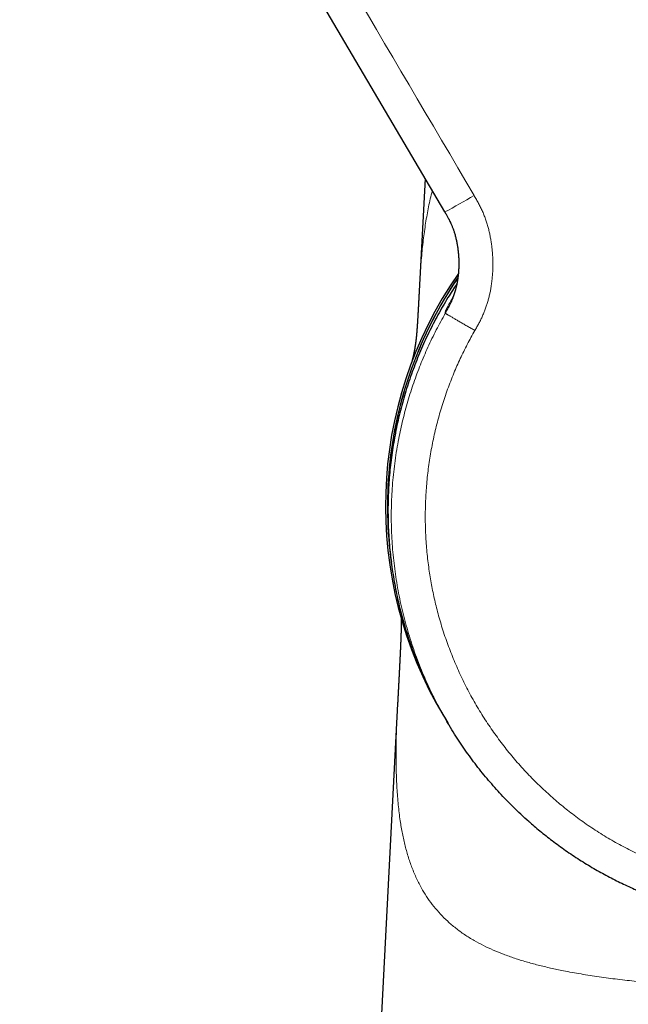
# Model space of a CAD drawing. Header units: millimetres. Extents: x 8 to 698, y 12 to 624.
# Tile 7 of 47: x 146 to 182, y 422 to 480. Entities that reach past the tile are written whole.
import ezdxf

# ---------------------------------------------------------------- set-up
doc = ezdxf.new("R2010")
doc.units = ezdxf.units.MM

msp = doc.modelspace()

# ---------------------------------------------------------------- linework, layer by layer
at = {"color": 7, "linetype": 'Continuous', "lineweight": 30}
for p, q in [((169.908, 470.879), (169.559, 464.188)), ((171.121, 468.818), (171.078, 468.89)), ((168.277, 439.656), (165.491, 386.334)), ((171.056, 438.854), (171.253, 438.519)), ((171.324, 438.423), (171.206, 438.612))]:
    msp.add_line(p, q, dxfattribs=at)
at = {"color": 7, "linetype": 'Continuous', "lineweight": 30, "flags": 128}
msp.add_lwpolyline([(171.078, 468.89), (154.824, 496.517), (153.469, 498.82), (152.115, 501.122), (150.76, 503.424), (149.406, 505.726), (148.051, 508.029), (146.695, 510.335), (146.501, 510.663), (146.305, 510.997), (146.105, 511.337), (145.909, 511.668), (145.831, 511.801)], dxfattribs=at)
at = {"color": 8, "linetype": 'Continuous', "lineweight": 0}
for centre, radius, start, end in [((157.468, 495.008), 29.452, 297.52413, 301.4163), ((191.806, 451.407), 24.11, 145.84684, 182.69951), ((171.293, 462.969), 0.208, 207.87431, 209.34405)]:
    msp.add_arc(centre, radius, start, end, dxfattribs=at)
at = {"color": 7, "linetype": 'Continuous', "lineweight": 30}
for radius, start, end in [(24.25, 145.22601, 211.00166), (24.132, 145.74573, 174.62655), (24.132, 174.62655, 187.95509)]:
    msp.add_arc((191.806, 451.407), radius, start, end, dxfattribs=at)
at = {"color": 8, "linetype": 'Continuous', "lineweight": 0}
for points, knots in [([(149.962, 522.529), (149.962, 522.529), (150.039, 522.574), (150.194, 522.662), (150.431, 522.783), (150.673, 522.896), (150.919, 522.999), (151.169, 523.093), (151.422, 523.178), (151.678, 523.252), (151.941, 523.318), (152.211, 523.375), (152.486, 523.422), (152.764, 523.458), (153.042, 523.482), (153.321, 523.495), (153.596, 523.497), (153.867, 523.489), (154.134, 523.47), (154.399, 523.441), (154.663, 523.402), (154.925, 523.353), (155.186, 523.294), (155.443, 523.226), (155.703, 523.146), (155.962, 523.055), (156.222, 522.952), (156.478, 522.839), (156.729, 522.716), (156.974, 522.582), (157.211, 522.441), (157.439, 522.293), (157.657, 522.138), (157.87, 521.976), (158.077, 521.805), (158.275, 521.628), (158.466, 521.445), (158.649, 521.255), (158.824, 521.059), (158.986, 520.864), (159.134, 520.67), (159.27, 520.479), (159.4, 520.283), (159.523, 520.084), (159.643, 519.882), (159.761, 519.678), (159.878, 519.475), (160.526, 518.378), (163.706, 512.967), (172.007, 498.869), (179.734, 485.731), (184.886, 476.973)], [0, 0, 0, 0, 0.000002, 0.004377, 0.008751, 0.013126, 0.017501, 0.021877, 0.026252, 0.030628, 0.035003, 0.039587, 0.04417, 0.048753, 0.053335, 0.057917, 0.0625, 0.066874, 0.071249, 0.075625, 0.08, 0.084376, 0.088752, 0.093128, 0.097504, 0.102087, 0.106671, 0.111254, 0.115837, 0.12042, 0.125003, 0.129393, 0.133784, 0.138175, 0.142565, 0.146956, 0.151268, 0.155581, 0.159893, 0.164206, 0.168055, 0.171905, 0.175755, 0.179604, 0.183455, 0.187306, 0.191156, 0.195006, 0.250006, 0.500003, 1, 1, 1, 1]), ([(172.82, 469.874), (167.667, 478.632), (159.938, 491.769), (152.107, 505.081), (149.325, 509.811), (149.016, 510.336), (148.707, 510.862), (148.398, 511.387), (148.088, 511.913), (147.781, 512.439), (147.523, 512.863), (147.337, 513.197), (147.214, 513.435), (147.1, 513.678), (146.997, 513.926), (146.904, 514.178), (146.82, 514.433), (146.748, 514.683), (146.688, 514.929), (146.637, 515.17), (146.595, 515.413), (146.561, 515.656), (146.536, 515.901), (146.519, 516.153), (146.51, 516.413), (146.512, 516.68), (146.524, 516.946), (146.546, 517.212), (146.579, 517.477), (146.621, 517.74), (146.674, 518.002), (146.738, 518.265), (146.812, 518.53), (146.899, 518.796), (146.996, 519.058), (147.104, 519.317), (147.221, 519.57), (147.347, 519.815), (147.48, 520.051), (147.62, 520.278), (147.768, 520.5), (147.925, 520.716), (148.09, 520.925), (148.263, 521.129), (148.444, 521.325), (148.634, 521.518), (148.835, 521.706), (149.047, 521.889), (149.266, 522.063), (149.491, 522.228), (149.723, 522.384), (149.882, 522.482), (149.962, 522.529), (149.962, 522.529)], [0, 0, 0, 0, 0.499997, 0.749994, 0.759994, 0.769994, 0.779994, 0.789994, 0.799994, 0.809994, 0.819995, 0.824395, 0.828795, 0.833194, 0.837594, 0.841995, 0.846395, 0.850795, 0.854829, 0.858863, 0.862896, 0.86693, 0.870964, 0.874997, 0.879372, 0.883746, 0.888121, 0.892496, 0.896871, 0.901246, 0.905622, 0.909997, 0.914582, 0.919166, 0.92375, 0.928334, 0.932917, 0.9375, 0.941874, 0.946248, 0.950622, 0.954996, 0.959371, 0.963746, 0.968122, 0.972497, 0.977081, 0.981665, 0.986249, 0.990832, 0.995415, 0.999998, 1, 1, 1, 1]), ([(169.561, 464.197), (169.572, 464.4), (169.601, 464.982), (169.668, 465.904), (169.77, 466.963), (169.899, 467.984), (170.066, 468.963), (170.212, 469.682), (170.319, 470.061), (170.342, 470.142)], [0, 0, 0, 0, 0.092376, 0.264565, 0.436767, 0.60898, 0.781196, 0.953422, 1, 1, 1, 1]), ([(172.865, 461.844), (172.906, 461.915), (172.988, 462.058), (173.108, 462.274), (173.221, 462.493), (173.325, 462.717), (173.422, 462.944), (173.508, 463.171), (173.585, 463.396), (173.652, 463.619), (173.711, 463.844), (173.764, 464.07), (173.813, 464.319), (173.856, 464.591), (173.892, 464.886), (173.918, 465.182), (173.933, 465.479), (173.938, 465.776), (173.934, 466.073), (173.92, 466.357), (173.898, 466.628), (173.869, 466.886), (173.832, 467.143), (173.787, 467.399), (173.734, 467.653), (173.672, 467.905), (173.602, 468.156), (173.521, 468.407), (173.43, 468.659), (173.327, 468.911), (173.213, 469.158), (173.089, 469.401), (172.958, 469.639), (172.866, 469.796), (172.82, 469.874)], [0, 0, 0, 0, 0.029295, 0.058528, 0.087766, 0.117048, 0.146354, 0.175662, 0.203276, 0.230863, 0.258434, 0.286, 0.313569, 0.348746, 0.383942, 0.419158, 0.454387, 0.489618, 0.52484, 0.560049, 0.590845, 0.621632, 0.652411, 0.683188, 0.713968, 0.744761, 0.775574, 0.806397, 0.838682, 0.870951, 0.903204, 0.93546, 0.96773, 1, 1, 1, 1]), ([(171.109, 462.872), (171.134, 462.916), (171.185, 463.004), (171.26, 463.137), (171.335, 463.274), (171.407, 463.415), (171.477, 463.563), (171.542, 463.715), (171.602, 463.871), (171.657, 464.031), (171.707, 464.198), (171.753, 464.371), (171.795, 464.558), (171.832, 464.759), (171.864, 464.972), (171.889, 465.191), (171.906, 465.415), (171.915, 465.64), (171.917, 465.868), (171.912, 466.096), (171.899, 466.322), (171.879, 466.546), (171.851, 466.766), (171.817, 466.981), (171.775, 467.189), (171.728, 467.391), (171.675, 467.585), (171.616, 467.771), (171.552, 467.951), (171.481, 468.124), (171.406, 468.291), (171.326, 468.451), (171.244, 468.603), (171.161, 468.75), (171.104, 468.846), (171.076, 468.894)], [0, 0, 0, 0, 0.023885, 0.048001, 0.072537, 0.097648, 0.123462, 0.150074, 0.175961, 0.202657, 0.230174, 0.258503, 0.287614, 0.320964, 0.355124, 0.389973, 0.425367, 0.461144, 0.497133, 0.533157, 0.569034, 0.604589, 0.639656, 0.67408, 0.707726, 0.740484, 0.77227, 0.80303, 0.832747, 0.862779, 0.891751, 0.919775, 0.947011, 0.973665, 1, 1, 1, 1]), ([(171.112, 462.867), (171.142, 462.92), (171.202, 463.025), (171.292, 463.185), (171.381, 463.352), (171.459, 463.513), (171.527, 463.67), (171.587, 463.82), (171.643, 463.978), (171.695, 464.143), (171.743, 464.316), (171.785, 464.496), (171.822, 464.683), (171.854, 464.875), (171.879, 465.071), (171.898, 465.27), (171.911, 465.47), (171.919, 465.672), (171.92, 465.884), (171.914, 466.106), (171.9, 466.336), (171.879, 466.562), (171.85, 466.785), (171.814, 467.003), (171.772, 467.213), (171.723, 467.417), (171.668, 467.612), (171.608, 467.799), (171.542, 467.977), (171.472, 468.147), (171.398, 468.307), (171.321, 468.461), (171.242, 468.608), (171.175, 468.726), (171.134, 468.795), (171.121, 468.818)], [0, 0, 0, 0, 0.028965, 0.058319, 0.088375, 0.119375, 0.144518, 0.170424, 0.197135, 0.224671, 0.253553, 0.283262, 0.31375, 0.344947, 0.376768, 0.408528, 0.440681, 0.473108, 0.505684, 0.542719, 0.579588, 0.616108, 0.652101, 0.687407, 0.721887, 0.755426, 0.787939, 0.819378, 0.849728, 0.879016, 0.907311, 0.934722, 0.961398, 0.987537, 1, 1, 1, 1]), ([(171.561, 463.813), (171.557, 463.807), (171.534, 463.768), (171.496, 463.702), (171.444, 463.611), (171.395, 463.523), (171.349, 463.439), (171.307, 463.363), (171.271, 463.294), (171.239, 463.231), (171.211, 463.176), (171.184, 463.121), (171.16, 463.07), (171.14, 463.023), (171.124, 462.985), (171.113, 462.954), (171.106, 462.931), (171.102, 462.911), (171.1, 462.897), (171.102, 462.886), (171.105, 462.878), (171.108, 462.874), (171.109, 462.872)], [0, 0, 0, 0, 0.006748, 0.044971, 0.08318, 0.126832, 0.170484, 0.214147, 0.257821, 0.301502, 0.345177, 0.388831, 0.445858, 0.50289, 0.559937, 0.616995, 0.674048, 0.731085, 0.798308, 0.865539, 0.932773, 1, 1, 1, 1]), ([(171.261, 438.519), (171.171, 438.668), (170.885, 439.146), (170.423, 440.034), (169.885, 441.182), (169.392, 442.414), (168.968, 443.666), (168.613, 444.937), (168.329, 446.223), (168.115, 447.522), (167.972, 448.83), (167.9, 450.146), (167.9, 451.465), (167.972, 452.786), (168.117, 454.106), (168.324, 455.358), (168.582, 456.54), (168.879, 457.648), (169.228, 458.74), (169.625, 459.809), (170.072, 460.855), (170.563, 461.878), (170.929, 462.538), (171.112, 462.867)], [0, 0, 0, 0, 0.020516, 0.065449, 0.117628, 0.169594, 0.221393, 0.27307, 0.324667, 0.376226, 0.427787, 0.47939, 0.531078, 0.582892, 0.634878, 0.687082, 0.732041, 0.77712, 0.822006, 0.866707, 0.911253, 0.955675, 1, 1, 1, 1]), ([(171.112, 462.867), (171.113, 462.866), (171.115, 462.865), (171.125, 462.857), (171.143, 462.846), (171.167, 462.831), (171.199, 462.811), (171.239, 462.787), (171.286, 462.759), (171.341, 462.726), (171.403, 462.69), (171.473, 462.649), (171.549, 462.604), (171.632, 462.556), (171.72, 462.504), (171.813, 462.45), (171.911, 462.393), (172.013, 462.334), (172.117, 462.274), (172.224, 462.212), (172.332, 462.15), (172.44, 462.088), (172.548, 462.026), (172.655, 461.964), (172.761, 461.904), (172.83, 461.864), (172.865, 461.844)], [0, 0, 0, 0, 0.037967, 0.076813, 0.116494, 0.156958, 0.198144, 0.239984, 0.282401, 0.325311, 0.368623, 0.412243, 0.456069, 0.5, 0.543931, 0.587758, 0.631378, 0.67469, 0.7176, 0.760017, 0.801856, 0.843043, 0.883507, 0.923187, 0.962033, 1, 1, 1, 1]), ([(203.453, 431.611), (203.305, 431.526), (203.01, 431.354), (202.559, 431.11), (202.103, 430.876), (201.642, 430.653), (201.178, 430.441), (200.713, 430.241), (200.246, 430.053), (199.775, 429.875), (199.297, 429.707), (198.812, 429.549), (198.32, 429.401), (197.825, 429.265), (197.327, 429.14), (196.826, 429.026), (196.323, 428.925), (195.817, 428.835), (195.309, 428.756), (194.8, 428.69), (194.29, 428.635), (193.778, 428.592), (193.265, 428.561), (192.752, 428.541), (192.253, 428.534), (191.768, 428.538), (191.297, 428.552), (190.827, 428.575), (190.357, 428.609), (189.888, 428.653), (189.407, 428.707), (188.913, 428.775), (188.407, 428.856), (187.903, 428.948), (187.401, 429.052), (186.905, 429.167), (186.414, 429.292), (185.929, 429.427), (185.448, 429.574), (184.967, 429.733), (184.486, 429.903), (184.006, 430.086), (183.53, 430.28), (183.059, 430.485), (182.593, 430.701), (182.132, 430.927), (181.676, 431.164), (181.226, 431.411), (180.782, 431.668), (180.343, 431.936), (179.911, 432.213), (179.486, 432.501), (179.067, 432.799), (178.667, 433.097), (178.285, 433.396), (177.921, 433.694), (177.562, 433.999), (177.211, 434.312), (176.866, 434.632), (176.518, 434.969), (176.167, 435.324), (175.815, 435.697), (175.472, 436.077), (175.138, 436.466), (174.814, 436.859), (174.502, 437.258), (174.2, 437.661), (173.908, 438.07), (173.623, 438.489), (173.346, 438.917), (173.077, 439.355), (172.818, 439.799), (172.57, 440.248), (172.332, 440.703), (172.105, 441.164), (171.889, 441.63), (171.683, 442.1), (171.488, 442.576), (171.304, 443.055), (171.131, 443.539), (170.97, 444.026), (170.819, 444.517), (170.684, 444.998), (170.563, 445.468), (170.455, 445.926), (170.357, 446.386), (170.269, 446.849), (170.19, 447.313), (170.12, 447.792), (170.058, 448.287), (170.007, 448.797), (169.967, 449.308), (169.939, 449.819), (169.923, 450.328), (169.919, 450.835), (169.926, 451.338), (169.944, 451.841), (169.974, 452.347), (170.016, 452.855), (170.07, 453.366), (170.135, 453.876), (170.212, 454.383), (170.301, 454.889), (170.401, 455.393), (170.513, 455.894), (170.637, 456.392), (170.773, 456.888), (170.92, 457.38), (171.078, 457.869), (171.247, 458.353), (171.428, 458.834), (171.614, 459.298), (171.804, 459.744), (171.998, 460.173), (172.201, 460.598), (172.413, 461.018), (172.634, 461.434), (172.788, 461.707), (172.865, 461.844)], [0, 0, 0, 0, 0.00878, 0.017561, 0.026341, 0.035122, 0.043903, 0.052527, 0.061151, 0.069775, 0.078398, 0.087198, 0.095997, 0.104797, 0.113597, 0.122396, 0.131196, 0.139996, 0.148796, 0.157596, 0.166396, 0.175196, 0.183996, 0.192795, 0.201595, 0.209661, 0.217727, 0.225794, 0.23386, 0.241927, 0.249994, 0.258775, 0.267556, 0.276337, 0.285117, 0.293898, 0.302521, 0.311144, 0.319768, 0.328392, 0.337192, 0.345992, 0.354793, 0.363593, 0.372394, 0.381195, 0.389995, 0.398796, 0.407596, 0.416396, 0.425195, 0.433994, 0.442793, 0.451592, 0.459658, 0.467724, 0.47579, 0.483857, 0.491924, 0.49999, 0.508772, 0.517553, 0.526334, 0.535116, 0.543897, 0.552522, 0.561146, 0.56977, 0.578393, 0.587193, 0.595993, 0.604792, 0.613592, 0.622393, 0.631193, 0.639994, 0.648795, 0.657596, 0.666397, 0.675198, 0.683999, 0.6928, 0.7016, 0.709667, 0.717734, 0.7258, 0.733866, 0.741932, 0.749997, 0.758777, 0.767557, 0.776337, 0.785118, 0.793899, 0.802523, 0.811147, 0.819772, 0.828397, 0.837197, 0.845998, 0.854798, 0.863598, 0.872398, 0.881198, 0.889998, 0.898798, 0.907598, 0.916398, 0.925198, 0.933998, 0.942799, 0.951599, 0.959666, 0.967733, 0.9758, 0.983867, 0.991934, 1, 1, 1, 1]), ([(191.785, 422.735), (191.313, 422.737), (190.368, 422.74), (188.954, 422.766), (187.543, 422.81), (186.141, 422.874), (184.826, 422.954), (183.602, 423.049), (182.465, 423.154), (181.345, 423.278), (180.244, 423.423), (179.168, 423.59), (178.208, 423.766), (177.362, 423.945), (176.622, 424.122), (175.908, 424.317), (175.223, 424.53), (174.569, 424.761), (173.95, 425.013), (173.368, 425.284), (172.799, 425.59), (172.249, 425.932), (171.724, 426.315), (171.246, 426.722), (170.812, 427.152), (170.421, 427.606), (170.07, 428.083), (169.739, 428.61), (169.433, 429.192), (169.156, 429.833), (168.92, 430.504), (168.721, 431.204), (168.558, 431.935), (168.419, 432.745), (168.309, 433.644), (168.232, 434.638), (168.191, 435.674), (168.181, 436.752), (168.2, 437.81), (168.233, 438.779), (168.264, 439.386), (168.278, 439.659)], [0, 0, 0, 0, 0.031724, 0.0634491, 0.095183, 0.1269103, 0.1586247, 0.1850473, 0.2114829, 0.2379385, 0.2643895, 0.2908244, 0.3172474, 0.3370707, 0.3569079, 0.3767417, 0.3965695, 0.4163962, 0.4362261, 0.4560558, 0.4758904, 0.4985643, 0.5212249, 0.5438717, 0.5665226, 0.5891851, 0.6118576, 0.6345304, 0.6609625, 0.6873882, 0.7138201, 0.7402592, 0.766703, 0.7931461, 0.8248701, 0.8565949, 0.8883192, 0.9200417, 0.9517646, 0.978206, 1, 1, 1, 1])]:
    msp.add_open_spline(points, degree=3, knots=knots, dxfattribs=at)
at = {"color": 7, "linetype": 'Continuous', "lineweight": 30}
for points, knots in [([(171.074, 468.897), (171.093, 468.865), (171.129, 468.804), (171.18, 468.717), (171.225, 468.636), (171.265, 468.563), (171.301, 468.498), (171.33, 468.441), (171.37, 468.363), (171.419, 468.261), (171.482, 468.122), (171.544, 467.969), (171.604, 467.804), (171.663, 467.622), (171.72, 467.421), (171.772, 467.201), (171.809, 467.016), (171.834, 466.868), (171.85, 466.756), (171.865, 466.641), (171.879, 466.523), (171.889, 466.418), (171.896, 466.33), (171.9, 466.265), (171.903, 466.209), (171.906, 466.158), (171.908, 466.106), (171.911, 466.048), (171.912, 465.982), (171.914, 465.908), (171.914, 465.814), (171.913, 465.705), (171.91, 465.587), (171.905, 465.474), (171.899, 465.368), (171.891, 465.273), (171.883, 465.189), (171.876, 465.118), (171.869, 465.054), (171.862, 465.002), (171.856, 464.957), (171.85, 464.915), (171.843, 464.868), (171.836, 464.822), (171.829, 464.779), (171.822, 464.739), (171.815, 464.699), (171.808, 464.663), (171.802, 464.635), (171.798, 464.612), (171.794, 464.591), (171.789, 464.568), (171.783, 464.539), (171.775, 464.504), (171.766, 464.466), (171.754, 464.417), (171.741, 464.362), (171.726, 464.307), (171.713, 464.26), (171.702, 464.22), (171.694, 464.193), (171.688, 464.172), (171.683, 464.157), (171.678, 464.142), (171.674, 464.128), (171.669, 464.112), (171.663, 464.094), (171.655, 464.07), (171.646, 464.041), (171.636, 464.012), (171.627, 463.987), (171.619, 463.966), (171.613, 463.949), (171.608, 463.933), (171.601, 463.917), (171.594, 463.898), (171.588, 463.881), (171.582, 463.866), (171.577, 463.853), (171.571, 463.838), (171.565, 463.823), (171.558, 463.808), (171.553, 463.794), (171.548, 463.782), (171.543, 463.772), (171.54, 463.764), (171.537, 463.758), (171.536, 463.754), (171.534, 463.75), (171.532, 463.746), (171.53, 463.741), (171.527, 463.735), (171.524, 463.728), (171.521, 463.722), (171.518, 463.714), (171.514, 463.706), (171.511, 463.699), (171.508, 463.692), (171.505, 463.685), (171.502, 463.679), (171.499, 463.674), (171.497, 463.67), (171.496, 463.667), (171.494, 463.664), (171.493, 463.662), (171.492, 463.66), (171.491, 463.658), (171.491, 463.657), (171.491, 463.656), (171.491, 463.656), (171.491, 463.656)], [0, 0, 0, 0, 0.01509, 0.028925, 0.041535, 0.052917, 0.063053, 0.071912, 0.079459, 0.09865, 0.118323, 0.142275, 0.16633, 0.190415, 0.221162, 0.252031, 0.283493, 0.298536, 0.313987, 0.329934, 0.34637, 0.363075, 0.373656, 0.382663, 0.390079, 0.396829, 0.403929, 0.411755, 0.420831, 0.431159, 0.442736, 0.460099, 0.476757, 0.492691, 0.507904, 0.522288, 0.533967, 0.544534, 0.554008, 0.56241, 0.568362, 0.574906, 0.582391, 0.59081, 0.596937, 0.603471, 0.61035, 0.616405, 0.62118, 0.6247, 0.627728, 0.631813, 0.63695, 0.643134, 0.650355, 0.657888, 0.669941, 0.68073, 0.690294, 0.698672, 0.706016, 0.709899, 0.713634, 0.717221, 0.720661, 0.724269, 0.728917, 0.734655, 0.743902, 0.75217, 0.759436, 0.765709, 0.770994, 0.775301, 0.78179, 0.789032, 0.797028, 0.801426, 0.806962, 0.813646, 0.820794, 0.828014, 0.83518, 0.84215, 0.848099, 0.852972, 0.856097, 0.858535, 0.860708, 0.863681, 0.867507, 0.872094, 0.877489, 0.882888, 0.887816, 0.896375, 0.903748, 0.911725, 0.920382, 0.929204, 0.937537, 0.945213, 0.952083, 0.956988, 0.962655, 0.970264, 0.979809, 0.989523, 0.997964, 1, 1, 1, 1]), ([(171.801, 464.626), (171.62, 464.352), (171.222, 463.748), (170.666, 462.777), (170.122, 461.722), (169.63, 460.638), (169.191, 459.527), (168.805, 458.392), (168.474, 457.235), (168.201, 456.064), (167.987, 454.884), (167.831, 453.7), (167.735, 452.513), (167.697, 451.326), (167.717, 450.142), (167.794, 448.961), (167.93, 447.786), (168.122, 446.619), (168.371, 445.462), (168.678, 444.317), (169.04, 443.187), (169.459, 442.072), (169.934, 440.977), (170.461, 439.899), (170.857, 439.203), (171.056, 438.854)], [0, 0, 0, 0, 0.036202, 0.079769, 0.123419, 0.167183, 0.211092, 0.255178, 0.299477, 0.343775, 0.387861, 0.431769, 0.475532, 0.51918, 0.562745, 0.606254, 0.649736, 0.693217, 0.736727, 0.780292, 0.823941, 0.867705, 0.911614, 0.9557, 1, 1, 1, 1]), ([(169.559, 464.197), (169.558, 464.186), (169.557, 464.162), (169.556, 464.128), (169.554, 464.098), (169.553, 464.074), (169.551, 464.052), (169.55, 464.03), (169.549, 464.008), (169.548, 463.983), (169.546, 463.955), (169.545, 463.926), (169.544, 463.901), (169.543, 463.88), (169.541, 463.857), (169.54, 463.827), (169.538, 463.795), (169.536, 463.763), (169.535, 463.737), (169.534, 463.714), (169.533, 463.691), (169.531, 463.667), (169.53, 463.643), (169.529, 463.613), (169.526, 463.571), (169.524, 463.522), (169.521, 463.477), (169.519, 463.436), (169.517, 463.395), (169.515, 463.351), (169.512, 463.306), (169.51, 463.268), (169.508, 463.238), (169.507, 463.217), (169.506, 463.196), (169.505, 463.171), (169.503, 463.144), (169.502, 463.119), (169.501, 463.099), (169.5, 463.081), (169.499, 463.063), (169.498, 463.041), (169.496, 463.011), (169.494, 462.979), (169.492, 462.948), (169.491, 462.92), (169.489, 462.891), (169.487, 462.858), (169.485, 462.822), (169.483, 462.786), (169.481, 462.754), (169.48, 462.726), (169.478, 462.698), (169.476, 462.668), (169.475, 462.636), (169.472, 462.592), (169.469, 462.539), (169.465, 462.481), (169.462, 462.433), (169.46, 462.393), (169.458, 462.361), (169.456, 462.33), (169.454, 462.301), (169.452, 462.273), (169.451, 462.247), (169.449, 462.222), (169.447, 462.199), (169.446, 462.177), (169.445, 462.158), (169.444, 462.142), (169.443, 462.128), (169.441, 462.109), (169.44, 462.085), (169.438, 462.057), (169.436, 462.03), (169.434, 462.001), (169.432, 461.971), (169.429, 461.938), (169.427, 461.901), (169.424, 461.862), (169.421, 461.822), (169.418, 461.786), (169.415, 461.755), (169.413, 461.727), (169.411, 461.702), (169.409, 461.68), (169.407, 461.662), (169.406, 461.648), (169.405, 461.635), (169.404, 461.622), (169.402, 461.608), (169.401, 461.596), (169.4, 461.585), (169.399, 461.576), (169.398, 461.565), (169.397, 461.555), (169.397, 461.545), (169.396, 461.536), (169.395, 461.53), (169.394, 461.524), (169.394, 461.517), (169.393, 461.509), (169.392, 461.5), (169.391, 461.489), (169.39, 461.477), (169.389, 461.465), (169.387, 461.454), (169.387, 461.445), (169.386, 461.437), (169.385, 461.429), (169.384, 461.42), (169.383, 461.411), (169.382, 461.402), (169.381, 461.394), (169.38, 461.387), (169.38, 461.38), (169.379, 461.374), (169.378, 461.367), (169.377, 461.361), (169.377, 461.353), (169.375, 461.344), (169.374, 461.334), (169.373, 461.324), (169.372, 461.317), (169.371, 461.309), (169.37, 461.301), (169.369, 461.291), (169.368, 461.28), (169.367, 461.271), (169.366, 461.262), (169.365, 461.254), (169.364, 461.245), (169.363, 461.236), (169.361, 461.225), (169.36, 461.215), (169.359, 461.206), (169.358, 461.197), (169.356, 461.188), (169.355, 461.179), (169.354, 461.171), (169.353, 461.162), (169.352, 461.152), (169.35, 461.142), (169.349, 461.132), (169.348, 461.122), (169.346, 461.113), (169.345, 461.103), (169.344, 461.093), (169.342, 461.081), (169.34, 461.07), (169.339, 461.059), (169.338, 461.05), (169.336, 461.041), (169.335, 461.032), (169.333, 461.021), (169.332, 461.01), (169.33, 460.998), (169.329, 460.988), (169.327, 460.979), (169.326, 460.971), (169.325, 460.962), (169.323, 460.953), (169.322, 460.942), (169.32, 460.931), (169.318, 460.921), (169.317, 460.912), (169.315, 460.903), (169.314, 460.894), (169.312, 460.883), (169.31, 460.872), (169.308, 460.859), (169.306, 460.847), (169.304, 460.834), (169.302, 460.821), (169.3, 460.809), (169.298, 460.795), (169.295, 460.778), (169.292, 460.76), (169.289, 460.744), (169.286, 460.728), (169.283, 460.714), (169.281, 460.7), (169.279, 460.687), (169.276, 460.674), (169.273, 460.66), (169.271, 460.645), (169.267, 460.627), (169.264, 460.608), (169.26, 460.587), (169.256, 460.567), (169.252, 460.549), (169.249, 460.535), (169.247, 460.523), (169.245, 460.513), (169.243, 460.502), (169.24, 460.49), (169.238, 460.477), (169.235, 460.464), (169.232, 460.45), (169.229, 460.436), (169.226, 460.422), (169.223, 460.407), (169.22, 460.392), (169.216, 460.378), (169.213, 460.363), (169.21, 460.349), (169.207, 460.336), (169.205, 460.325), (169.202, 460.315), (169.2, 460.307), (169.199, 460.299), (169.197, 460.292), (169.195, 460.284), (169.194, 460.277), (169.192, 460.269), (169.189, 460.258), (169.186, 460.244), (169.182, 460.227), (169.177, 460.209), (169.173, 460.191), (169.168, 460.173), (169.164, 460.155), (169.159, 460.135), (169.153, 460.113), (169.147, 460.09), (169.141, 460.068), (169.136, 460.046), (169.131, 460.029), (169.127, 460.014), (169.124, 460.003), (169.121, 459.991), (169.117, 459.981), (169.115, 459.971), (169.112, 459.961), (169.109, 459.953), (169.107, 459.944), (169.105, 459.937), (169.104, 459.933), (169.103, 459.931)], [0, 0, 0, 0, 0.002123, 0.004525, 0.006269, 0.007824, 0.009164, 0.010442, 0.011831, 0.013367, 0.015183, 0.017132, 0.018766, 0.019902, 0.021201, 0.023063, 0.0255, 0.027411, 0.028999, 0.030441, 0.031763, 0.033451, 0.035013, 0.036178, 0.039196, 0.043005, 0.045611, 0.047653, 0.050838, 0.053471, 0.056146, 0.059386, 0.060856, 0.062071, 0.063312, 0.065023, 0.066979, 0.06858, 0.069815, 0.07095, 0.072056, 0.073502, 0.075332, 0.077872, 0.079918, 0.081658, 0.083536, 0.085762, 0.088399, 0.091041, 0.09316, 0.095089, 0.097008, 0.099067, 0.10153, 0.104147, 0.108845, 0.113318, 0.117716, 0.120482, 0.123224, 0.125913, 0.128428, 0.130931, 0.133587, 0.135723, 0.138175, 0.140464, 0.142339, 0.143881, 0.145419, 0.146985, 0.15033, 0.153485, 0.156691, 0.16036, 0.164509, 0.169152, 0.174228, 0.181048, 0.187508, 0.193597, 0.199313, 0.204788, 0.210061, 0.215038, 0.219424, 0.221891, 0.224825, 0.228231, 0.231621, 0.234651, 0.237314, 0.239614, 0.242287, 0.245321, 0.248093, 0.250276, 0.251894, 0.25354, 0.255362, 0.257362, 0.260004, 0.263046, 0.266505, 0.270319, 0.273617, 0.276154, 0.278197, 0.280689, 0.283586, 0.286398, 0.288998, 0.291384, 0.293552, 0.29552, 0.297752, 0.299715, 0.301493, 0.3038, 0.306796, 0.310428, 0.313402, 0.315602, 0.317664, 0.320375, 0.323743, 0.327264, 0.330483, 0.333368, 0.335916, 0.338336, 0.341696, 0.345322, 0.34869, 0.35165, 0.35447, 0.357389, 0.360407, 0.363074, 0.366028, 0.369274, 0.372816, 0.376284, 0.379342, 0.38243, 0.385605, 0.389185, 0.393174, 0.397334, 0.400988, 0.404118, 0.406855, 0.409976, 0.413606, 0.417744, 0.421772, 0.425298, 0.428313, 0.431026, 0.434058, 0.437451, 0.441194, 0.445203, 0.448859, 0.452159, 0.455116, 0.458302, 0.462032, 0.466278, 0.470807, 0.475374, 0.479978, 0.484595, 0.489154, 0.493651, 0.500588, 0.507364, 0.513797, 0.519726, 0.525247, 0.530314, 0.53529, 0.540364, 0.54594, 0.552026, 0.558248, 0.566944, 0.575613, 0.58384, 0.591375, 0.598206, 0.602322, 0.606681, 0.611472, 0.6167, 0.62237, 0.628488, 0.634429, 0.640748, 0.64745, 0.654539, 0.661655, 0.668421, 0.675938, 0.682953, 0.689458, 0.695445, 0.700347, 0.704828, 0.708882, 0.712684, 0.716618, 0.7207, 0.72493, 0.72931, 0.738716, 0.748758, 0.759444, 0.770525, 0.781809, 0.793299, 0.804996, 0.821721, 0.838859, 0.856305, 0.873768, 0.891227, 0.902653, 0.914073, 0.925485, 0.936888, 0.948054, 0.958685, 0.97028, 0.981139, 0.991252, 1, 1, 1, 1]), ([(168.239, 445.692), (168.24, 445.686), (168.243, 445.675), (168.248, 445.652), (168.255, 445.624), (168.263, 445.592), (168.272, 445.556), (168.283, 445.513), (168.295, 445.464), (168.309, 445.41), (168.324, 445.352), (168.339, 445.293), (168.354, 445.237), (168.366, 445.189), (168.375, 445.155), (168.379, 445.14), (168.38, 445.137)], [0, 0, 0, 0, 0.078701, 0.148762, 0.212084, 0.27123, 0.329316, 0.389621, 0.466502, 0.549802, 0.63999, 0.737432, 0.828506, 0.909087, 0.977393, 1, 1, 1, 1]), ([(168.493, 444.729), (168.493, 444.726), (168.493, 444.719), (168.493, 444.706), (168.494, 444.69), (168.494, 444.672), (168.494, 444.653), (168.494, 444.635), (168.494, 444.617), (168.494, 444.6), (168.494, 444.583), (168.494, 444.566), (168.494, 444.55), (168.494, 444.534), (168.494, 444.518), (168.494, 444.499), (168.494, 444.478), (168.494, 444.452), (168.493, 444.423), (168.493, 444.391), (168.493, 444.36), (168.492, 444.33), (168.492, 444.301), (168.491, 444.277), (168.491, 444.26), (168.491, 444.25), (168.49, 444.239), (168.49, 444.228), (168.49, 444.216), (168.49, 444.202), (168.489, 444.186), (168.489, 444.167), (168.488, 444.146), (168.488, 444.125), (168.487, 444.105), (168.487, 444.087), (168.486, 444.071), (168.486, 444.058), (168.486, 444.045), (168.485, 444.032), (168.485, 444.018), (168.484, 444.004), (168.484, 443.989), (168.484, 443.973), (168.483, 443.953), (168.482, 443.931), (168.482, 443.907), (168.481, 443.882), (168.48, 443.859), (168.479, 443.836), (168.479, 443.814), (168.478, 443.791), (168.477, 443.767), (168.476, 443.746), (168.476, 443.727), (168.475, 443.709), (168.474, 443.69), (168.473, 443.668), (168.473, 443.644), (168.472, 443.62), (168.471, 443.6), (168.47, 443.584), (168.47, 443.568), (168.469, 443.548), (168.468, 443.525), (168.467, 443.498), (168.466, 443.472), (168.465, 443.45), (168.464, 443.428), (168.463, 443.406), (168.462, 443.379), (168.461, 443.351), (168.46, 443.326), (168.459, 443.306), (168.459, 443.29), (168.458, 443.272), (168.457, 443.251), (168.456, 443.228), (168.455, 443.206), (168.454, 443.185), (168.453, 443.162), (168.452, 443.133), (168.451, 443.101), (168.449, 443.072), (168.448, 443.042), (168.447, 443.011), (168.445, 442.981), (168.444, 442.955), (168.443, 442.935), (168.442, 442.912), (168.441, 442.884), (168.44, 442.854), (168.438, 442.825), (168.437, 442.8), (168.436, 442.776), (168.435, 442.75), (168.434, 442.723), (168.432, 442.697), (168.431, 442.673), (168.43, 442.645), (168.428, 442.615), (168.427, 442.584), (168.425, 442.533), (168.421, 442.458), (168.416, 442.358), (168.411, 442.254), (168.406, 442.151), (168.402, 442.069), (168.399, 442.009), (168.397, 441.972), (168.395, 441.938), (168.394, 441.904), (168.392, 441.87), (168.39, 441.839), (168.389, 441.813), (168.388, 441.789), (168.386, 441.762), (168.385, 441.734), (168.384, 441.709), (168.383, 441.685), (168.381, 441.659), (168.379, 441.617), (168.376, 441.563), (168.373, 441.495), (168.369, 441.428), (168.366, 441.36), (168.363, 441.303), (168.361, 441.262), (168.359, 441.232), (168.358, 441.205), (168.356, 441.177), (168.355, 441.149), (168.354, 441.123), (168.353, 441.104), (168.352, 441.087), (168.351, 441.068), (168.349, 441.039), (168.348, 441.007), (168.346, 440.971), (168.344, 440.934), (168.342, 440.896), (168.34, 440.858), (168.338, 440.819), (168.336, 440.778), (168.333, 440.735), (168.331, 440.693), (168.329, 440.649), (168.327, 440.606), (168.324, 440.566), (168.323, 440.528), (168.321, 440.491), (168.318, 440.451), (168.316, 440.411), (168.314, 440.373), (168.312, 440.333), (168.31, 440.297), (168.309, 440.266), (168.308, 440.243), (168.306, 440.221), (168.305, 440.197), (168.304, 440.171), (168.303, 440.148), (168.302, 440.129), (168.301, 440.112), (168.3, 440.088), (168.298, 440.056), (168.296, 440.021), (168.294, 439.985), (168.292, 439.947), (168.29, 439.909), (168.288, 439.874), (168.287, 439.843), (168.285, 439.814), (168.284, 439.79), (168.283, 439.766), (168.281, 439.737), (168.279, 439.698), (168.278, 439.669), (168.277, 439.652)], [0, 0, 0, 0, 0.011049, 0.030365, 0.050262, 0.069698, 0.088401, 0.106392, 0.120269, 0.133474, 0.145951, 0.157716, 0.16919, 0.178535, 0.188175, 0.198445, 0.209931, 0.222563, 0.237551, 0.251546, 0.26432, 0.275981, 0.286769, 0.296809, 0.300418, 0.303982, 0.307568, 0.311176, 0.314806, 0.31875, 0.323776, 0.329358, 0.335723, 0.341766, 0.347256, 0.352069, 0.356114, 0.359652, 0.362663, 0.365884, 0.369334, 0.373012, 0.3762, 0.380039, 0.384544, 0.389712, 0.395143, 0.401055, 0.405885, 0.41049, 0.41507, 0.419742, 0.424514, 0.428979, 0.432514, 0.435709, 0.439133, 0.443188, 0.447872, 0.452478, 0.456119, 0.458798, 0.461281, 0.464655, 0.468938, 0.473669, 0.478281, 0.482004, 0.48512, 0.488755, 0.493117, 0.498188, 0.502247, 0.505177, 0.507574, 0.5102, 0.513442, 0.517404, 0.520934, 0.52357, 0.527098, 0.531547, 0.53668, 0.541308, 0.544758, 0.549722, 0.555111, 0.557991, 0.560877, 0.564045, 0.567942, 0.572667, 0.576972, 0.580271, 0.583512, 0.587088, 0.591154, 0.595035, 0.597888, 0.601485, 0.606402, 0.610763, 0.614115, 0.627562, 0.641632, 0.655033, 0.669933, 0.6833, 0.688219, 0.693781, 0.698085, 0.702145, 0.707313, 0.711731, 0.714526, 0.717461, 0.721497, 0.725368, 0.728538, 0.731489, 0.734926, 0.738718, 0.748337, 0.756422, 0.765437, 0.775272, 0.783306, 0.787804, 0.791858, 0.795032, 0.79852, 0.802961, 0.806262, 0.808677, 0.810466, 0.812956, 0.816332, 0.821754, 0.825803, 0.830683, 0.836346, 0.840825, 0.845685, 0.851707, 0.857178, 0.862583, 0.868455, 0.874486, 0.879781, 0.884286, 0.889186, 0.894727, 0.900069, 0.904982, 0.909717, 0.915715, 0.919302, 0.922187, 0.924821, 0.927981, 0.931662, 0.934899, 0.937271, 0.939063, 0.941567, 0.94685, 0.95167, 0.955676, 0.960977, 0.96656, 0.970943, 0.974825, 0.978873, 0.982139, 0.984587, 0.988379, 0.993516, 1, 1, 1, 1]), ([(176.152, 432.595), (176.131, 432.613), (175.773, 432.912), (175.166, 433.5), (174.332, 434.354), (173.583, 435.207), (172.871, 436.094), (172.202, 437.019), (171.663, 437.827), (171.366, 438.338), (171.261, 438.519)], [0, 0, 0, 0, 0.010813, 0.181529, 0.328119, 0.475042, 0.62239, 0.770262, 0.918761, 1, 1, 1, 1]), ([(176.151, 432.593), (176.257, 432.501), (176.478, 432.308), (176.823, 432.022), (177.182, 431.734), (177.557, 431.446), (177.948, 431.157), (178.354, 430.87), (178.766, 430.592), (179.184, 430.321), (179.608, 430.06), (180.028, 429.812), (180.446, 429.577), (180.859, 429.355), (181.276, 429.14), (181.698, 428.934), (182.123, 428.736), (182.552, 428.546), (182.985, 428.364), (183.421, 428.191), (183.86, 428.026), (184.3, 427.871), (184.74, 427.725), (185.18, 427.589), (185.623, 427.46), (186.079, 427.338), (186.55, 427.221), (187.035, 427.111), (187.523, 427.011), (188.012, 426.921), (188.504, 426.842), (188.987, 426.773), (189.462, 426.715), (189.929, 426.668), (190.397, 426.629), (190.865, 426.599), (191.334, 426.579), (191.803, 426.567), (192.273, 426.565), (192.742, 426.571), (193.211, 426.587), (193.677, 426.612), (194.14, 426.646), (194.599, 426.688), (195.057, 426.739), (195.527, 426.8), (196.007, 426.872), (196.498, 426.957), (196.987, 427.051), (197.474, 427.155), (197.958, 427.269), (198.431, 427.391), (198.893, 427.52), (199.342, 427.655), (199.789, 427.799), (200.233, 427.951), (200.674, 428.112), (201.112, 428.282), (201.546, 428.459), (201.977, 428.646), (202.404, 428.84), (202.825, 429.041), (203.239, 429.25), (203.647, 429.464), (204.051, 429.686), (204.317, 429.841), (204.449, 429.918)], [0, 0, 0, 0, 0.013837, 0.029011, 0.044186, 0.05936, 0.075746, 0.092133, 0.10852, 0.124907, 0.141295, 0.157683, 0.173135, 0.188587, 0.204039, 0.219491, 0.234942, 0.250393, 0.265843, 0.281292, 0.29674, 0.312186, 0.327356, 0.342524, 0.357691, 0.372857, 0.389235, 0.405615, 0.421997, 0.43838, 0.454766, 0.471153, 0.486604, 0.502056, 0.517509, 0.532962, 0.548416, 0.56387, 0.579325, 0.594779, 0.610235, 0.62569, 0.64087, 0.65605, 0.671231, 0.686412, 0.702805, 0.719199, 0.735593, 0.751986, 0.768379, 0.784772, 0.800228, 0.815684, 0.83114, 0.846595, 0.86205, 0.877504, 0.892958, 0.908411, 0.923863, 0.939314, 0.954488, 0.96966, 0.984831, 1, 1, 1, 1])]:
    msp.add_open_spline(points, degree=3, knots=knots, dxfattribs=at)

doc.saveas('drawing.dxf')
